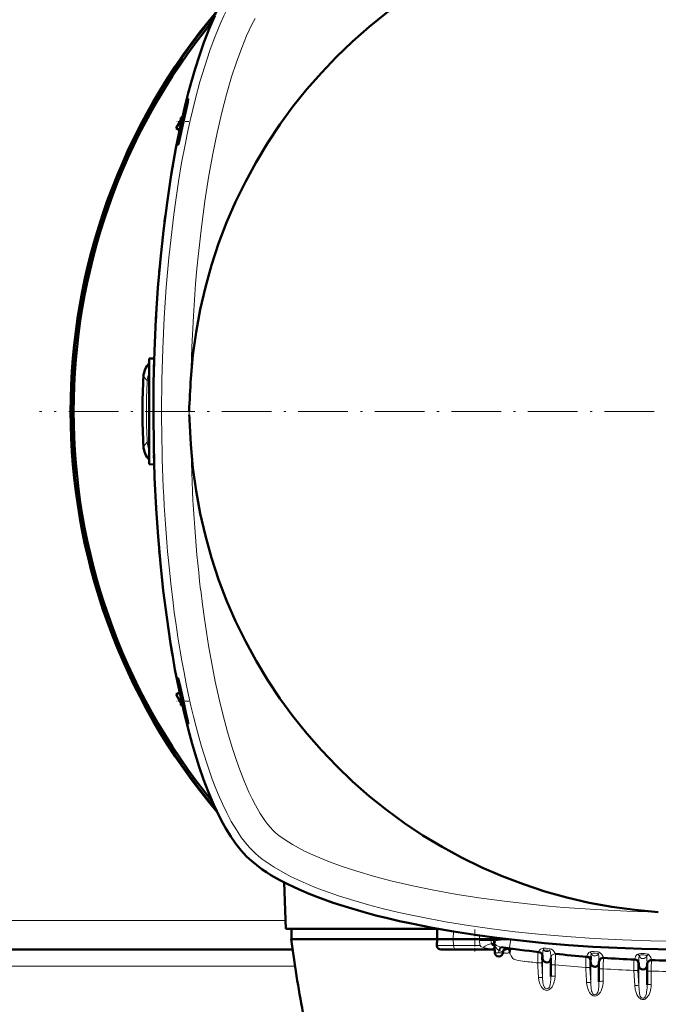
# Model space of a CAD drawing. Extents: x -1768 to 2122, y -1729 to 686.
# Tile 31 of 71: x 234 to 389, y -1387 to -1149. Entities that reach past the tile are written whole.
import ezdxf

# ---------------------------------------------------------------- set-up
doc = ezdxf.new("R2010")
doc.units = 0
doc.linetypes.add('DASHDOT', pattern=[18.5, 12, -3, 0.5, -3])

msp = doc.modelspace()

# ---------------------------------------------------------------- linework, layer by layer
at = {"color": 7, "lineweight": 18}
for p, q in [((274.86, -1168.42), (274.86, -1168.91)), ((264.18, -1235.16), (265.1, -1236.18)), ((265.56, -1236.21), (265.1, -1236.18)), ((268.55, -1243.7), (268.55, -1243.58)), ((275.22, -1244.43), (275.19, -1243.64)), ((264.18, -1252.11), (265.1, -1251.1)), ((265.56, -1251.07), (265.1, -1251.1)), ((274.86, -1318.86), (274.86, -1318.36)), ((298.49, -1366.64), (-5.37, -1366.64)), ((339.1, -1369.26), (339.06, -1371.14)), ((339.1, -1372.66), (339.06, -1371.14)), ((345.39, -1371.14), (345.41, -1370.22)), ((345.4, -1371.49), (345.39, -1371.14)), ((345.4, -1371.59), (345.4, -1371.49)), ((348.44, -1372.2), (348.39, -1372.21)), ((348.44, -1372.2), (348.55, -1372.15)), ((335.07, -1372.66), (339.1, -1372.66)), ((345.51, -1372.66), (339.1, -1372.66)), ((349.01, -1373.49), (348.54, -1373.47)), ((349.04, -1373.47), (349.01, -1373.49)), ((349.04, -1373.49), (349.01, -1373.49)), ((350.07, -1374.41), (350.05, -1373.83)), ((350.09, -1373.84), (350.05, -1373.83)), ((350.07, -1374.41), (350.09, -1373.84)), ((350.34, -1373), (350.31, -1372.99)), ((352.3, -1373.59), (351.37, -1373.56)), ((355.84, -1376.42), (356.23, -1376.47)), ((360.44, -1375.13), (360.6, -1375.15)), ((360.44, -1376.9), (360.65, -1380.4)), ((360.6, -1375.15), (360.62, -1375.15)), ((360.65, -1375.83), (360.65, -1374.99)), ((360.65, -1375.83), (360.65, -1380.4)), ((362.65, -1375.66), (362.65, -1375.63)), ((372.07, -1376.26), (372.23, -1376.28)), ((372.23, -1376.28), (372.24, -1376.28)), ((372.27, -1376.88), (372.27, -1376.04)), ((372.27, -1376.88), (372.27, -1381.64)), ((375.34, -1375.63), (375.34, -1375.64)), ((383.69, -1376.97), (383.86, -1376.98)), ((383.86, -1376.98), (383.87, -1376.98)), ((383.9, -1377.5), (383.9, -1376.68)), ((386.92, -1376.14), (386.93, -1376.19)), ((300.82, -1377.64), (-7.71, -1377.64)), ((363.65, -1377.31), (363.65, -1380.05)), ((372.06, -1378.03), (372.27, -1381.64)), ((375.27, -1378.28), (375.27, -1381.28)), ((382.69, -1378.68), (382.91, -1382.34)), ((383.68, -1378.73), (383.9, -1382.39)), ((383.9, -1377.5), (383.9, -1382.39)), ((386.9, -1378.83), (386.9, -1382.02)), ((359.66, -1380.39), (359.66, -1380.34))]:
    msp.add_line(p, q, dxfattribs=at)
at = {"color": 7, "lineweight": 50}
for p, q in [((273.23, -1173.25), (272.08, -1175.24)), ((273.58, -1172.63), (273.23, -1172.65)), ((273.23, -1174.21), (273.23, -1172.65)), ((272.08, -1175.24), (272.89, -1175.75)), ((272.9, -1175.71), (272.08, -1175.24)), ((268.1, -1208.76), (268.2, -1207.66)), ((268, -1209.86), (268.1, -1208.76)), ((265.56, -1230.89), (266.76, -1230.83)), ((265.56, -1243.64), (265.56, -1230.89)), ((266.75, -1231.19), (266.76, -1230.91)), ((266.69, -1233.11), (266.72, -1232.01)), ((265.56, -1256.39), (265.56, -1243.64)), ((266.56, -1243.64), (266.56, -1242.54)), ((266.56, -1244.74), (266.56, -1243.64)), ((266.72, -1255.26), (266.69, -1254.16)), ((266.76, -1256.36), (266.72, -1255.26)), ((265.56, -1256.39), (266.76, -1256.45)), ((268.1, -1278.52), (268, -1277.41)), ((268.2, -1279.61), (268.1, -1278.52)), ((272.08, -1312.04), (272.89, -1311.52)), ((272.9, -1311.57), (272.08, -1312.04)), ((273.23, -1314.02), (272.08, -1312.04)), ((273.23, -1314.63), (273.23, -1313.06)), ((273.58, -1314.65), (273.23, -1314.63)), ((298.16, -1357.4), (298.56, -1368.65)), ((335.58, -1368.65), (298.56, -1368.65)), ((299.91, -1371.14), (299.97, -1368.65)), ((335.13, -1371.14), (335.17, -1368.65)), ((335.13, -1371.14), (299.91, -1371.14)), ((335.13, -1371.14), (335.07, -1372.66)), ((339.06, -1371.14), (335.13, -1371.14)), ((345.39, -1371.14), (339.06, -1371.14)), ((348.97, -1370.71), (348.96, -1371.14)), ((348.96, -1371.14), (349.8, -1371.14)), ((348.97, -1371.57), (348.96, -1371.14)), ((349.07, -1374.32), (348.97, -1371.57)), ((348.97, -1371.57), (348.98, -1371.63)), ((349.8, -1371.14), (352.43, -1371.14)), ((300.24, -1373.64), (-7.13, -1373.64)), ((336.16, -1373.64), (339.96, -1373.64)), ((348.55, -1373.64), (339.96, -1373.64)), ((348.55, -1373.64), (349.04, -1373.64)), ((351.07, -1374.32), (351.07, -1374.23)), ((351.29, -1373.64), (351.84, -1373.64)), ((352.3, -1373.59), (352.77, -1373.52)), ((360.65, -1375.83), (360.6, -1375.15)), ((362.65, -1375.66), (362.65, -1375.76)), ((362.65, -1375.76), (362.65, -1380.17)), ((372.27, -1376.88), (372.23, -1376.28)), ((374.27, -1376.63), (374.27, -1376.81)), ((374.27, -1376.81), (374.27, -1381.4)), ((383.9, -1377.5), (383.86, -1376.98)), ((385.9, -1377.12), (385.9, -1377.43)), ((385.9, -1377.43), (385.9, -1382.15))]:
    msp.add_line(p, q, dxfattribs=at)
at = {"color": 7, "linetype": 'DASHDOT', "lineweight": 18, "ltscale": 0.071317}
msp.add_line((275.1, -1173.64), (272.25, -1173.64), dxfattribs=at)
at = {"color": 7, "linetype": 'DASHDOT', "lineweight": 18}
msp.add_line((554.1, -1243.64), (239.01, -1243.64), dxfattribs=at)
at = {"color": 7, "linetype": 'DASHDOT', "lineweight": 18, "ltscale": 0.036095}
msp.add_line((265.44, -1243.64), (266.88, -1243.64), dxfattribs=at)
at = {"color": 7, "linetype": 'DASHDOT', "lineweight": 18, "ltscale": 0.071329}
msp.add_line((275.1, -1313.64), (272.25, -1313.64), dxfattribs=at)
at = {"color": 7, "linetype": 'DASHDOT', "lineweight": 18, "ltscale": 0.131494}
msp.add_line((344.26, -1368.82), (344.26, -1374.08), dxfattribs=at)
at = {"color": 7, "lineweight": 18}
for points in [[(290.49, -1137.57), (289.27, -1138.89), (288.08, -1140.41), (286.91, -1142.11), (285.76, -1143.97), (285.05, -1145.25), (284.35, -1146.59), (283.62, -1148.09), (282.9, -1149.65), (281.58, -1152.8), (281.52, -1152.95)], [(291.13, -1148.71), (290.37, -1150.21), (289.11, -1152.93), (287.91, -1155.83), (286.65, -1159.27), (285.47, -1162.85), (284.24, -1167.06), (283.11, -1171.4), (281.96, -1176.36), (280.93, -1181.42), (279.91, -1187.09), (279.01, -1192.84), (278.16, -1199.14), (277.44, -1205.49), (277.09, -1209.17), (276.77, -1212.85), (276.48, -1216.68), (276.23, -1220.52), (275.86, -1228.09), (275.63, -1235.69)], [(281.52, -1152.95), (280.21, -1156.49), (278.97, -1160.2), (277.81, -1164.06), (276.74, -1168.06), (276.08, -1170.68), (275.46, -1173.35), (274.83, -1176.26), (274.23, -1179.21), (273.4, -1183.61), (272.65, -1188.09), (271.97, -1192.62), (271.5, -1196.06), (271.07, -1199.52), (270.31, -1206.51), (269.69, -1213.59), (269.19, -1221.03), (268.84, -1228.52), (268.62, -1236.04), (268.55, -1243.58)], [(278, -1286.76), (278.43, -1290.26), (278.91, -1293.74), (279.39, -1296.97), (279.9, -1300.17), (280.68, -1304.56), (281.53, -1308.88), (282.46, -1313.15), (283.42, -1317.12), (284.46, -1321.01), (285.59, -1324.8), (286.38, -1327.23), (287.21, -1329.6), (288.4, -1332.68), (289.66, -1335.59), (290.44, -1337.23), (291.25, -1338.77), (292.38, -1340.73), (293.53, -1342.47), (294.22, -1343.39), (294.89, -1344.18), (295.44, -1344.76)], [(278.21, -1324.59), (279.47, -1328.62), (280.81, -1332.47), (281.52, -1334.33), (282.25, -1336.12), (283.26, -1338.42), (284.31, -1340.61), (285.4, -1342.66), (286.62, -1344.72), (287.88, -1346.6), (288.55, -1347.5), (289.23, -1348.33), (289.86, -1349.05), (290.49, -1349.71)], [(295.44, -1344.76), (296.11, -1345.39), (296.92, -1346.06), (298.45, -1347.16), (300.23, -1348.27), (301.63, -1349.06), (303.13, -1349.83), (305.85, -1351.09), (308.75, -1352.28), (312.19, -1353.55), (315.77, -1354.72), (319.98, -1355.95), (324.32, -1357.08), (329.28, -1358.23), (334.34, -1359.27), (340.01, -1360.29), (345.76, -1361.19), (352.06, -1362.03), (358.41, -1362.75), (362.08, -1363.11), (365.77, -1363.43), (369.6, -1363.72), (373.44, -1363.96), (381.01, -1364.34), (388.61, -1364.57)], [(290.49, -1349.71), (291.22, -1350.4), (292.01, -1351.09), (292.87, -1351.78), (293.79, -1352.45), (295.74, -1353.74), (297.85, -1354.97), (299.89, -1356.03), (302.02, -1357.05), (304.24, -1358.01), (305.95, -1358.7), (307.7, -1359.37), (311.3, -1360.64), (315.01, -1361.81), (318.56, -1362.82), (322.19, -1363.77), (325.87, -1364.64), (328.67, -1365.26), (331.49, -1365.84), (337.21, -1366.91), (342.75, -1367.81), (348.35, -1368.61), (353.99, -1369.31), (359.68, -1369.91), (366.39, -1370.49), (373.13, -1370.96), (379.9, -1371.3), (386.69, -1371.52), (391.59, -1371.61)], [(348.39, -1372.21), (348.08, -1372.24), (347.77, -1372.31), (347.35, -1372.47), (346.72, -1372.82), (346.3, -1373.13)], [(348.39, -1372.21), (348.31, -1372.09), (348.21, -1371.78), (348.17, -1371.42)], [(348.97, -1371.46), (348.97, -1371.46), (348.97, -1371.46), (348.96, -1371.46), (348.95, -1371.45), (348.85, -1371.44), (348.17, -1371.42)], [(349, -1372.76), (348.65, -1372.66), (348.52, -1372.59), (348.43, -1372.5), (348.39, -1372.4), (348.4, -1372.3), (348.44, -1372.2)], [(349.01, -1372.79), (348.94, -1372.6), (348.81, -1372.43), (348.65, -1372.3), (348.44, -1372.2)], [(348.97, -1371.59), (348.94, -1371.79), (348.82, -1371.96), (348.55, -1372.15)], [(349.02, -1372.84), (348.98, -1372.64), (348.88, -1372.45), (348.74, -1372.28), (348.55, -1372.15)], [(348.97, -1371.57), (348.97, -1371.57), (348.98, -1371.57), (348.99, -1371.58), (349.02, -1371.58), (349.37, -1371.53), (349.77, -1371.47)], [(350.31, -1372.99), (349.87, -1372.83), (349.5, -1372.61), (349.26, -1372.38), (349.09, -1372.1)], [(349.77, -1371.47), (351.22, -1371.29), (352.06, -1371.22), (352.76, -1371.18)], [(352.94, -1371.2), (352.74, -1372.6), (352.65, -1373.13), (352.61, -1373.32), (352.61, -1373.33), (352.6, -1373.33)], [(361.17, -1372.06), (367.81, -1372.66), (372.2, -1372.99), (376.53, -1373.25), (380.88, -1373.46), (385.18, -1373.6), (389.5, -1373.69), (393.73, -1373.72), (396.56, -1373.7)], [(346.3, -1373.13), (345.89, -1372.96), (345.73, -1372.86), (345.51, -1372.66)], [(348.54, -1373.47), (347.57, -1373.39), (347.05, -1373.32), (346.55, -1373.21), (346.3, -1373.13)], [(350.05, -1373.83), (349.83, -1373.68), (349.64, -1373.5), (349.34, -1373.07), (349.19, -1372.75), (349.08, -1372.41)], [(350.05, -1373.83), (350.27, -1373.09), (350.3, -1373.01), (350.31, -1372.99)], [(350.09, -1373.84), (350.3, -1373.1), (350.33, -1373.01), (350.34, -1373)], [(350.27, -1373.91), (350.41, -1373.33), (350.51, -1373.13), (350.55, -1373.07), (350.57, -1373.06), (350.6, -1373.05)], [(350.27, -1373.91), (350.81, -1374.08), (350.99, -1374.16), (351.05, -1374.2), (351.06, -1374.21), (351.07, -1374.23), (351.07, -1374.23)], [(352.67, -1374.38), (352.83, -1374.63), (353.07, -1375.16), (353.27, -1375.55), (353.45, -1375.78), (353.72, -1375.94), (354.19, -1376.1), (354.74, -1376.23), (355.84, -1376.42)], [(359.56, -1374.21), (359.56, -1374.21), (359.56, -1374.21), (359.56, -1374.22), (359.55, -1374.23), (359.52, -1374.4), (359.48, -1375.04), (359.45, -1376.85)], [(359.76, -1374.11), (359.74, -1374.22), (359.74, -1374.23), (359.73, -1374.23), (359.73, -1374.23), (359.73, -1374.23)], [(359.76, -1374.11), (359.85, -1373.87), (360.02, -1373.63), (360.28, -1373.43), (360.53, -1373.33), (360.78, -1373.29)], [(360.65, -1374.99), (360.61, -1374.8), (360.53, -1374.61), (360.41, -1374.45), (360.26, -1374.31), (360.08, -1374.21), (359.76, -1374.11)], [(360.65, -1374.99), (360.68, -1374.44), (360.71, -1373.95), (360.75, -1373.82), (360.78, -1373.78), (360.8, -1373.77), (360.87, -1373.76)], [(360.78, -1373.29), (361.43, -1373.29), (361.94, -1373.34), (362.44, -1373.43)], [(360.87, -1373.76), (361.17, -1373.74), (361.55, -1373.75), (361.95, -1373.81), (362.29, -1373.9)], [(362.29, -1373.9), (362.41, -1373.94), (362.49, -1374.03), (362.54, -1374.24)], [(362.44, -1373.43), (362.8, -1373.55), (363.12, -1373.77), (363.31, -1373.96), (363.46, -1374.16), (363.71, -1374.59), (363.74, -1374.66), (363.75, -1374.66), (363.75, -1374.67)], [(363.75, -1374.67), (363.75, -1374.67), (363.73, -1374.94), (363.65, -1377.31)], [(371.35, -1375.17), (371.38, -1375.01), (371.46, -1374.81), (371.62, -1374.56), (371.85, -1374.33), (372.17, -1374.18)], [(372.17, -1374.18), (372.43, -1374.13), (373, -1374.1), (373.71, -1374.15), (374.03, -1374.21), (374.33, -1374.29)], [(372.3, -1375.24), (372.32, -1374.93), (372.34, -1374.71), (372.36, -1374.64), (372.37, -1374.61)], [(372.37, -1374.61), (372.48, -1374.55), (372.81, -1374.49), (373.13, -1374.48)], [(373.44, -1374.51), (373.81, -1374.58), (374.08, -1374.69), (374.11, -1374.71)], [(374.11, -1374.71), (374.15, -1374.75), (374.17, -1374.79), (374.19, -1374.9), (374.21, -1375.13)], [(374.33, -1374.29), (374.55, -1374.39), (374.75, -1374.55), (374.97, -1374.8), (375.13, -1375.07), (375.24, -1375.31), (375.34, -1375.63)], [(386.12, -1374.77), (385.68, -1374.63), (385.29, -1374.56), (384.9, -1374.54), (384.35, -1374.55), (383.86, -1374.64), (383.65, -1374.72)], [(360.44, -1376.9), (360.42, -1376.89), (360.35, -1376.87), (360.21, -1376.85), (359.83, -1376.84), (359.45, -1376.85)], [(360.44, -1375.13), (360.44, -1375.14), (360.44, -1375.14), (360.43, -1375.14), (360.43, -1375.17), (360.4, -1375.48), (360.44, -1376.9)], [(360.65, -1374.99), (360.63, -1375.13), (360.62, -1375.15), (360.62, -1375.15), (360.62, -1375.15), (360.62, -1375.15)], [(371.15, -1375.34), (371.15, -1375.34), (371.15, -1375.34), (371.14, -1375.34), (371.14, -1375.36), (371.11, -1375.55), (371.08, -1376.22), (371.07, -1377.97)], [(371.35, -1375.17), (371.33, -1375.33), (371.33, -1375.34), (371.32, -1375.35), (371.32, -1375.35), (371.32, -1375.35)], [(372.27, -1376.04), (372.23, -1375.84), (372.15, -1375.66), (372.02, -1375.49), (371.87, -1375.36), (371.68, -1375.26), (371.35, -1375.17)], [(372.07, -1376.26), (372.06, -1376.26), (372.06, -1376.27), (372.06, -1376.28), (372.05, -1376.3), (372.02, -1376.66), (372.06, -1378.03)], [(372.27, -1376.04), (372.25, -1376.25), (372.24, -1376.27), (372.24, -1376.28), (372.24, -1376.28)], [(374.21, -1375.13), (374.27, -1376.37), (374.27, -1376.63)], [(382.74, -1376.04), (382.74, -1376.04), (382.74, -1376.04), (382.73, -1376.05), (382.73, -1376.07), (382.7, -1376.25), (382.68, -1376.92), (382.69, -1378.68)], [(382.94, -1375.83), (382.92, -1376.02), (382.91, -1376.05), (382.91, -1376.05), (382.91, -1376.05)], [(382.94, -1375.83), (382.98, -1375.61), (383.08, -1375.34), (383.25, -1375.06), (383.49, -1374.82), (383.65, -1374.72)], [(383.9, -1376.68), (383.86, -1376.49), (383.77, -1376.3), (383.64, -1376.14), (383.48, -1376.01), (383.29, -1375.91), (382.94, -1375.83)], [(383.69, -1376.97), (383.69, -1376.97), (383.69, -1376.97), (383.69, -1376.98), (383.68, -1377), (383.65, -1377.22), (383.67, -1378.43), (383.68, -1378.73)], [(383.9, -1376.68), (383.88, -1376.94), (383.87, -1376.97), (383.87, -1376.98), (383.87, -1376.98), (383.87, -1376.98)], [(383.9, -1376.68), (383.93, -1375.6), (383.94, -1375.26), (383.96, -1375.14)], [(385.47, -1374.95), (385.11, -1374.88), (384.7, -1374.86), (384.41, -1374.89), (384.19, -1374.95), (384.04, -1375.02), (383.96, -1375.14)], [(385.82, -1375.18), (385.75, -1375.09), (385.52, -1374.96), (385.47, -1374.95)], [(385.9, -1377.12), (385.85, -1375.61), (385.83, -1375.22), (385.82, -1375.18)], [(385.9, -1377.12), (385.93, -1376.89), (386.01, -1376.67), (386.15, -1376.48), (386.33, -1376.32), (386.54, -1376.21), (386.92, -1376.14)], [(386.92, -1376.14), (386.86, -1375.78), (386.77, -1375.54), (386.63, -1375.28), (386.42, -1375), (386.12, -1374.77)], [(372.06, -1378.03), (372.06, -1378.02), (372.04, -1378.01), (371.95, -1377.99), (371.8, -1377.97), (371.07, -1377.97)], [(383.68, -1378.73), (383.66, -1378.71), (383.57, -1378.69), (383.43, -1378.67), (382.69, -1378.68)], [(363.65, -1380.05), (363.58, -1380.87), (363.39, -1381.66), (363.13, -1382.29), (362.96, -1382.6), (362.76, -1382.88), (362.58, -1383.07), (362.38, -1383.23), (362.16, -1383.36), (361.91, -1383.45), (361.54, -1383.48), (361.18, -1383.38), (360.97, -1383.27), (360.79, -1383.13), (360.53, -1382.87), (360.32, -1382.58), (360.13, -1382.23), (359.97, -1381.87), (359.76, -1381.1), (359.66, -1380.39)], [(360.65, -1380.4), (360.63, -1380.38), (360.54, -1380.36), (360.39, -1380.34), (359.66, -1380.34)], [(362.65, -1380.17), (362.63, -1380.78), (362.56, -1381.61), (362.49, -1382.04), (362.37, -1382.47), (362.28, -1382.67), (362.13, -1382.89), (361.93, -1383.05), (361.77, -1383.12), (361.59, -1383.13), (361.4, -1383.07), (361.22, -1382.95), (361.08, -1382.78), (360.98, -1382.59), (360.86, -1382.26), (360.8, -1382.03), (360.73, -1381.57), (360.65, -1380.4)], [(375.27, -1381.28), (375.26, -1381.64), (375.18, -1382.28), (375.03, -1382.91), (374.77, -1383.57), (374.61, -1383.89), (374.41, -1384.19), (374.17, -1384.45), (373.89, -1384.67), (373.57, -1384.82), (373.2, -1384.85), (372.84, -1384.77), (372.51, -1384.57), (372.23, -1384.3), (372, -1383.99), (371.81, -1383.66), (371.66, -1383.31), (371.41, -1382.5), (371.28, -1381.63), (371.28, -1381.59)], [(372.27, -1381.64), (372.25, -1381.63), (372.16, -1381.6), (371.98, -1381.58), (371.28, -1381.59)], [(374.27, -1381.4), (374.22, -1382.59), (374.14, -1383.24), (374.04, -1383.71), (373.96, -1383.94), (373.85, -1384.15), (373.71, -1384.34), (373.52, -1384.48), (373.36, -1384.53), (373.19, -1384.53), (372.99, -1384.46), (372.82, -1384.33), (372.69, -1384.15), (372.59, -1383.95), (372.49, -1383.66), (372.37, -1383.06), (372.29, -1381.98), (372.27, -1381.64)], [(382.91, -1382.34), (383.02, -1383.19), (383.25, -1384.02), (383.44, -1384.46), (383.68, -1384.89), (383.99, -1385.27), (384.19, -1385.45), (384.42, -1385.59), (384.79, -1385.69), (385.17, -1385.66), (385.39, -1385.58), (385.58, -1385.47), (385.91, -1385.16), (386.11, -1384.89), (386.28, -1384.61), (386.46, -1384.22), (386.61, -1383.82), (386.81, -1383), (386.87, -1382.51), (386.9, -1382.02)], [(383.9, -1382.39), (383.88, -1382.38), (383.79, -1382.36), (383.6, -1382.34), (382.91, -1382.34)], [(383.9, -1382.39), (383.94, -1383.28), (384.05, -1384.22)], [(384.05, -1384.22), (384.16, -1384.65), (384.24, -1384.86), (384.41, -1385.14)], [(385.6, -1384.76), (385.75, -1384.21), (385.79, -1383.93), (385.88, -1382.9), (385.9, -1382.15)], [(384.41, -1385.14), (384.58, -1385.3), (384.79, -1385.39), (384.93, -1385.4), (385.07, -1385.37)], [(385.07, -1385.37), (385.27, -1385.25), (385.44, -1385.07), (385.6, -1384.76)]]:
    msp.add_lwpolyline(points, dxfattribs=at)
at = {"color": 7, "lineweight": 50}
for points in [[(289.08, -1351.12), (288.42, -1350.43), (287.77, -1349.7), (286.51, -1348.1), (285.29, -1346.34), (284.11, -1344.42), (283.36, -1343.1), (282.64, -1341.72), (281.89, -1340.21), (281.17, -1338.64), (279.82, -1335.45), (278.71, -1332.53), (277.66, -1329.5), (276.66, -1326.37), (275.95, -1323.96), (275.27, -1321.51), (274.62, -1319), (274, -1316.46), (272.84, -1311.27), (271.79, -1305.94), (271.24, -1302.85), (270.72, -1299.72), (269.78, -1293.37), (268.96, -1286.93), (268.27, -1280.4), (267.7, -1273.82), (267.25, -1267.18), (266.87, -1259.57), (266.64, -1251.93), (266.56, -1244.28), (266.62, -1236.62), (266.82, -1228.98), (267.17, -1221.36), (267.68, -1213.8), (268.27, -1206.87), (269, -1200.02), (269.87, -1193.26), (270.36, -1189.86), (270.89, -1186.5), (271.44, -1183.27), (272.03, -1180.08), (273.13, -1174.65), (274.35, -1169.35), (275.01, -1166.76), (275.7, -1164.22), (276.67, -1160.9), (277.69, -1157.68), (278.78, -1154.56), (280.07, -1151.21), (281.44, -1148.04)], [(273.53, -1173.64), (274.15, -1170.98), (274.69, -1168.99), (274.86, -1168.42)], [(274.86, -1168.91), (274.54, -1170.42), (273.82, -1173.64)], [(274.86, -1168.42), (274.95, -1168.19), (274.96, -1168.17), (274.97, -1168.17), (274.97, -1168.17), (274.97, -1168.17)], [(274.97, -1168.17), (274.97, -1168.17), (274.98, -1168.18), (274.98, -1168.26), (274.86, -1168.91)], [(272.52, -1179.2), (272.51, -1179.2), (272.51, -1179.2), (272.51, -1179.2), (272.51, -1179.18), (272.5, -1179.14), (272.57, -1178.61), (272.99, -1176.21), (273.53, -1173.64)], [(273.82, -1173.64), (272.94, -1177.6), (272.61, -1178.96), (272.54, -1179.18), (272.52, -1179.2), (272.52, -1179.2), (272.52, -1179.2)], [(272.51, -1308.07), (272.51, -1308.07), (272.51, -1308.07), (272.51, -1308.08), (272.51, -1308.09), (272.5, -1308.14), (272.57, -1308.68), (272.85, -1310.37), (273.53, -1313.64)], [(273.82, -1313.64), (273.1, -1310.38), (272.7, -1308.68), (272.55, -1308.14), (272.52, -1308.08), (272.52, -1308.07), (272.51, -1308.07)], [(273.53, -1313.64), (274.3, -1316.86), (274.63, -1318.07), (274.86, -1318.86)], [(274.86, -1318.36), (274.53, -1316.84), (273.82, -1313.64)], [(274.97, -1319.11), (274.97, -1319.11), (274.98, -1319.1), (274.98, -1319.07), (274.95, -1318.84), (274.86, -1318.36)], [(274.86, -1318.86), (274.95, -1319.09), (274.96, -1319.1), (274.97, -1319.11), (274.97, -1319.11), (274.97, -1319.11)], [(304.18, -1360.14), (302.39, -1359.39), (300.57, -1358.58), (298.87, -1357.75), (297.16, -1356.87), (294.99, -1355.62), (293.92, -1354.95), (292.88, -1354.25), (291.54, -1353.27), (290.27, -1352.23), (289.08, -1351.12)], [(328.99, -1367.37), (326.09, -1366.74), (323.18, -1366.06), (320.35, -1365.36), (317.53, -1364.61), (313.73, -1363.5), (309.98, -1362.3), (306.3, -1360.98), (304.18, -1360.14)], [(396.56, -1373.64), (388.57, -1373.56), (384.56, -1373.46), (380.56, -1373.32), (376.64, -1373.15), (372.75, -1372.93), (366.88, -1372.54), (361.06, -1372.05), (355.3, -1371.47), (349.6, -1370.79), (344.32, -1370.07), (339.12, -1369.26), (334, -1368.36), (328.99, -1367.37)], [(348.96, -1371.14), (348.95, -1371.14), (348.53, -1371.13), (345.39, -1371.14)], [(352.77, -1373.52), (352.76, -1373.63), (352.73, -1373.88), (352.67, -1374.38)], [(353.3, -1373.43), (353.26, -1373.42), (352.9, -1373.48), (352.77, -1373.52)]]:
    msp.add_lwpolyline(points, dxfattribs=at)
for centre, radius, start, end in [((396.56, -1243.64), 121.19, 93.7607, 176.2397), ((396.57, -1243.65), 150, 139.7802, 220.231), ((396.56, -1243.64), 149.8, 140.0535, 219.9465), ((396.56, -1243.64), 149.27, 140.8074, 219.1926), ((530.05, -1229.03), 262.63, 170.2196, 170.7063), ((578.57, -1236.16), 311.67, 172.6042, 173.0119), ((647.84, -1242.7), 381.26, 176.479, 176.8102), ((665.92, -1243.52), 399.36, 178.1909, 178.5067), ((269.16, -1235.48), 5, 136.1815, 176.3442), ((396.56, -1243.64), 132.65, 176.3371, 183.6629), ((667.65, -1261.46), 392.86, 176.2385, 177.3999), ((655.03, -1226.48), 380.23, 182.7063, 183.1863), ((668.55, -1225.76), 393.76, 183.1811, 183.7608), ((269.16, -1251.79), 5, 183.6559, 223.8185), ((396.56, -1243.64), 121.19, 183.7606, 266.2397), ((665.92, -1243.76), 399.36, 181.4933, 181.8091), ((647.54, -1244.59), 380.96, 183.234, 183.5211), ((530.07, -1258.25), 262.64, 189.2932, 189.7798), ((622.19, -1329.24), 325, 187.4074, 190.5583), ((350.43, -1371.52), 1.46, 181.8338, 197.3759), ((350.47, -1371.51), 1.5, 182, 202.9275), ((350.48, -1371.51), 1.5, 182.0286, 197.0806), ((350.47, -1371.51), 1.5, 182.0001, 188.8525), ((348.82, -1372.83), 0.194, 10.8087, 47.5382), ((348.75, -1372.85), 0.271, 2.3754, 12.7821), ((350.07, -1374.29), 1, 182, 358), ((396.56, -1053.64), 322.7, 261.8129, 263.4474), ((352.07, -1374.27), 1, 82.1006, 178), ((359.6, -1375.22), 1, 4.0001, 83.445), ((396.56, -1053.64), 322.7, 264.1646, 265.5148), ((361.65, -1375.76), 1, 184, 0), ((371.23, -1376.35), 1, 4, 85.5134), ((408.47, -1377.01), 36.21, 177.1964, 178.4618), ((373.27, -1376.81), 1, 184, 0), ((375.27, -1376.64), 1, 86.2298, 180.0004), ((396.56, -1053.64), 322.7, 266.2298, 267.5767), ((382.87, -1377.05), 1, 4, 87.5758), ((386.9, -1377.19), 1, 88.2899, 180), ((396.56, -1053.64), 322.7, 268.2899, 269.6357), ((384.9, -1377.43), 1, 184, 0)]:
    msp.add_arc(centre, radius, start, end, dxfattribs=at)
at = {"color": 7, "lineweight": 18}
for centre, radius, start, end in [((270.09, -1236.46), 5, 154.9691, 176.7333), ((396.56, -1243.64), 131.67, 176.7526, 183.2474), ((270.09, -1250.81), 5, 183.2666, 205.0274), ((348.55, -1443.64), 72.22, 90.3028, 92.5033), ((352.03, -1371.45), 6.63, 181.2041, 190.5184), ((353.25, -1371.43), 4.28, 181.8774, 193.2451), ((350.08, -1375.51), 2.55, 114.1203, 127.1374), ((350.56, -1372.89), 1.06, 243.4646, 254.1664), ((350.99, -1370.36), 2.72, 256.0934, 261.7766), ((351.84, -1371.87), 2.65, 252.9092, 288.3461), ((351.85, -1371.7), 1.94, 269.8, 283.2978), ((359.45, -1375.2), 1, 3.9624, 83.3608), ((359.62, -1375.22), 1, 4.0076, 83.4142), ((355.95, -1374.49), 4.98, 8.3786, 13.9744), ((361.65, -1373.13), 1, 219.4631, 309.8349), ((368.32, -1375.57), 6.27, 159.9823, 164.4557), ((351.02, -1375.5), 11.6, 3.0982, 6.2267), ((363.65, -1375.66), 1, 84.2246, 178.2808), ((369.29, -1375.83), 3.32, 21.4585, 29.7843), ((373.27, -1374.17), 1, 206.2838, 327.2783), ((373.01, -1378.08), 3.6, 83.2178, 88.165), ((377.78, -1376.32), 4, 149.6353, 156.3885), ((396.56, -1053.27), 325.7, 262.8874, 263.4577), ((343.23, -1376.57), 19.44, 2.7782, 5.0161), ((371.07, -1376.33), 1, 3.9663, 85.4212), ((371.24, -1376.35), 1, 4.019, 85.4818), ((375.27, -1376.63), 1, 86.2854, 179.8559), ((636.18, -1383.27), 260.95, 178.3239, 178.903), ((382.7, -1377.04), 1, 3.9722, 87.4763), ((382.87, -1377.05), 1, 4.0265, 87.542), ((381.54, -1376.61), 2.83, 31.3419, 41.7519), ((384.9, -1374.8), 1, 199.8318, 337.7181), ((388.44, -1376.79), 3.08, 138.9842, 148.2812), ((960.92, -1383.82), 574.04, 179.23873, 179.50173), ((396.56, -1053.27), 325.7, 264.2007, 265.5113), ((396.56, -1053.27), 325.7, 266.253, 267.5599), ((396.56, -1053.27), 325.7, 268.3004, 269.6061)]:
    msp.add_arc(centre, radius, start, end, dxfattribs=at)
for centre, major_axis, ratio, start_param, end_param in [((298.8, -1243.72), (0.02, -110.47), 0.273831, 4.712168, 5.043294), ((311.8, -1236.75), (-2.23, -121.11), 0.298785, 4.840661, 5.14346), ((298.52, -1244.16), (0.14, -109.81), 0.272857, 5.040764, 5.533909), ((348.17, -1372.49), (0.92, 0.39), 0.583471, 5.775388, 6.281313), ((339.96, -1372.64), (0, 1), 0.866025, 1.596976, 3.141593), ((348.55, -1372.64), (0, -1), 0.866025, 0, 0.550999), ((350.07, -1374.29), (0.999, 0.035), 0.121796, 3.141593, 4.708136), ((350.07, -1374.29), (-0.999, 0.035), 0.121796, 1.57505, 3.141593), ((-2642.33, -1555.05), (3007.14, 0), 0.992546, 0.058569, 0.05974), ((363.65, -1377.43), (-1, 0), 0.121869, 4.712389, 6.283185), ((-2416.56, -1542.5), (2792.55, 0), 0.992546, 0.058087, 0.059394), ((375.27, -1378.4), (-1, 0), 0.121869, 4.712389, 6.283185), ((386.9, -1378.95), (-1, 0), 0.121869, 4.712389, 6.283185), ((363.65, -1380.17), (-1, 0), 0.121869, 4.712389, 6.283185), ((375.27, -1381.4), (-1, 0), 0.121869, 4.712388, 6.283185), ((386.9, -1382.15), (-1, 0), 0.121869, 4.712389, 6.283185)]:
    msp.add_ellipse(centre, major_axis=major_axis, ratio=ratio, start_param=start_param, end_param=end_param, dxfattribs=at)
at = {"color": 7, "lineweight": 50}
msp.add_ellipse((336.23, -1372.64), major_axis=(1.14, 0.23), ratio=0.853683, start_param=2.936487, end_param=4.481103, dxfattribs=at)

doc.saveas('drawing.dxf')
